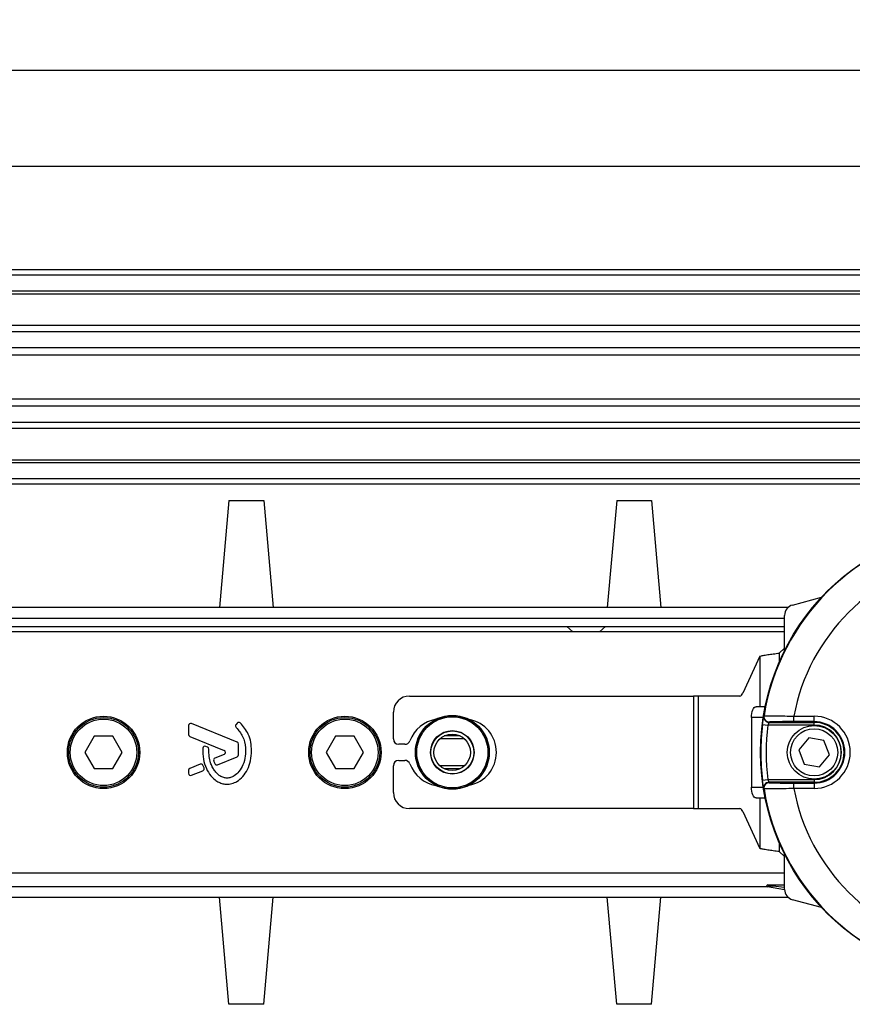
# Model space of a CAD drawing. Header units: millimetres. Extents: x 0 to 420, y 0 to 297.
# Tile 34 of 64: x 186 to 208, y 267 to 293. Entities that reach past the tile are written whole.
import ezdxf

# ---------------------------------------------------------------- set-up
doc = ezdxf.new("R2010")
doc.units = ezdxf.units.MM
doc.layers.add('CARTIGLIO', color=140, linetype='Continuous')
doc.layers.add('QUOTE', color=174, linetype='Continuous')
doc.styles.add('SLDTEXTSTYLE3', font='TXT', dxfattribs={"width": 0.75})
doc.dimstyles.new('SLDDIMSTYLE0', dxfattribs={"dimtxt": 3, "dimasz": 3, "dimexe": 0, "dimexo": 0.0625, "dimgap": 0.75, "dimtad": 1, "dimlfac": 6.991979, "dimrnd": 1e-09, "dimzin": 12, "dimdsep": 46, "dimtxsty": 'SLDTEXTSTYLE3', "dimsah": 1, "dimcen": 0.09, "dimadec": 0, "dimazin": 3, "dimtfac": 1, "dimtdec": 3, "dimtofl": 0, "dimtmove": 0, "dimatfit": 3, "dimfxl": 0, "dimfrac": 2, "dimtolj": 1, "dimtzin": 12, "dimarcsym": 0})

# ---------------------------------------------------------------- blocks, each defined once
blk = doc.blocks.new('_D')
at = {"layer": 'QUOTE'}
for p, q in [((68.81, 275.635), (68.81, 291.262)), ((211.831, 275.635), (211.831, 291.262)), ((211.831, 289.262), (68.81, 289.262))]:
    blk.add_line(p, q, dxfattribs=at)
for points in [[(68.81, 289.262), (71.81, 288.762), (71.81, 289.762)], [(211.831, 289.262), (208.831, 289.762), (208.831, 288.762)]]:
    blk.add_solid(points, dxfattribs=at)
at = {"layer": 'QUOTE', "insert": (135.887, 293.129), "char_height": 3, "attachment_point": 1, "style": 'SLDTEXTSTYLE3'}
blk.add_mtext('1000', dxfattribs=at)

msp = doc.modelspace()

# ---------------------------------------------------------------- linework, layer by layer
at = {"color": 7, "linetype": 'Continuous', "lineweight": 25}
for p, q in [((211.8313, 286.5073), (68.8103, 286.5073)), ((211.8313, 286.3643), (68.8103, 286.3643)), ((211.8313, 285.9352), (68.8103, 285.9352)), ((211.8313, 285.8623), (68.8103, 285.8623)), ((211.8313, 285.0199), (159.557, 285.0199)), ((211.8313, 284.8539), (159.7217, 284.8539)), ((211.8313, 284.4265), (159.9698, 284.4265)), ((211.8313, 284.2333), (160.0258, 284.2333)), ((211.8313, 283.0605), (160.0577, 283.0605)), ((211.8313, 282.8673), (160.0577, 282.8673)), ((211.8313, 282.4398), (160.0577, 282.4398)), ((211.8313, 282.2739), (160.0577, 282.2739)), ((211.8313, 281.4315), (160.0577, 281.4315)), ((211.8313, 281.3586), (160.0577, 281.3586)), ((211.8313, 280.9295), (160.0577, 280.9295)), ((211.8313, 280.7865), (160.0577, 280.7865)), ((191.5734, 280.3574), (191.3232, 277.497)), ((191.5734, 280.3574), (192.5031, 280.3574)), ((192.5031, 280.3574), (192.7534, 277.497)), ((201.9169, 280.3574), (201.6667, 277.497)), ((201.9169, 280.3574), (202.8466, 280.3574)), ((202.8466, 280.3574), (203.0969, 277.497)), ((206.6085, 277.5664), (207.3793, 277.7729)), ((206.485, 277.497), (160.0577, 277.497)), ((160.0577, 277.2109), (206.3965, 277.2109)), ((206.3965, 276.3561), (206.3965, 277.2901)), ((160.0577, 276.9964), (206.3965, 276.9964)), ((200.5883, 276.9964), (200.7472, 276.8534)), ((201.4623, 276.8534), (201.6212, 276.9964)), ((206.3965, 276.8534), (185.3724, 276.8534)), ((206.3965, 276.4148), (206.2535, 276.2837)), ((205.735, 276.2002), (205.2794, 275.2123)), ((205.735, 276.2002), (205.735, 274.8511)), ((206.2535, 276.2837), (206.2535, 276.0494)), ((196.3903, 275.1371), (203.9636, 275.1371)), ((203.9636, 275.1371), (203.9636, 272.1337)), ((204.0932, 275.1371), (203.9636, 275.1371)), ((204.0932, 275.1371), (204.0932, 272.1337)), ((205.1977, 275.1371), (204.0932, 275.1371)), ((205.735, 274.8511), (205.6344, 274.8511)), ((205.8763, 274.8511), (205.735, 274.8511)), ((195.9613, 273.993), (195.9613, 274.7081)), ((205.5135, 274.5651), (205.5135, 272.7058)), ((205.825, 274.5651), (205.5135, 274.5651)), ((206.6425, 274.4553), (206.6425, 274.5983)), ((206.6425, 274.5983), (207.1831, 274.5983)), ((207.1831, 274.4553), (207.1831, 274.5983)), ((190.4999, 274.3508), (190.4999, 274.1151)), ((191.7943, 273.9075), (190.5787, 274.4038)), ((191.7972, 274.4132), (191.7664, 274.3763)), ((205.807, 274.3814), (205.949, 274.3638)), ((207.1831, 274.3638), (205.949, 274.3638)), ((205.9814, 274.4353), (207.1831, 274.4353)), ((207.1831, 274.4553), (206.6425, 274.4553)), ((207.1831, 274.4353), (207.1831, 274.4553)), ((207.1831, 274.3638), (207.1831, 274.4353)), ((187.9851, 274.0645), (187.7374, 273.6354)), ((188.4805, 274.0645), (187.9851, 274.0645)), ((188.7283, 273.6354), (188.4805, 274.0645)), ((190.5354, 274.0621), (191.4508, 273.6884)), ((194.421, 274.0645), (194.1733, 273.6354)), ((194.9165, 274.0645), (194.421, 274.0645)), ((195.1642, 273.6354), (194.9165, 274.0645)), ((197.86, 273.9918), (197.1984, 273.9918)), ((197.7394, 274.0739), (197.319, 274.0739)), ((207.038, 274.0219), (206.7758, 273.703)), ((207.4453, 273.9543), (207.038, 274.0219)), ((191.0053, 273.7752), (190.9571, 273.7954)), ((191.8299, 273.572), (191.8299, 273.8545)), ((196.2698, 273.8499), (196.1043, 273.8499)), ((207.5904, 273.5678), (207.4453, 273.9543)), ((187.7374, 273.6354), (187.9851, 273.2064)), ((188.4805, 273.2064), (188.7283, 273.6354)), ((191.4508, 273.5825), (191.2042, 273.4818)), ((191.2724, 273.306), (191.7943, 273.5191)), ((194.1733, 273.6354), (194.421, 273.2064)), ((194.9165, 273.2064), (195.1642, 273.6354)), ((206.7758, 273.703), (206.9209, 273.3165)), ((207.3282, 273.2489), (207.5904, 273.5678)), ((187.9851, 273.2064), (188.4805, 273.2064)), ((190.8083, 273.3201), (190.5354, 273.2087)), ((190.9117, 273.2216), (190.8825, 273.2897)), ((194.421, 273.2064), (194.9165, 273.2064)), ((195.9613, 272.5628), (195.9613, 273.2779)), ((196.1043, 273.4209), (196.2698, 273.4209)), ((197.86, 273.279), (197.1984, 273.279)), ((197.7394, 273.1969), (197.319, 273.1969)), ((206.9209, 273.3165), (207.3282, 273.2489)), ((190.4999, 273.1558), (190.4999, 273.0757)), ((190.5787, 273.0228), (190.8808, 273.1461)), ((205.5135, 272.7058), (205.825, 272.7058)), ((205.807, 272.8895), (205.949, 272.907)), ((205.949, 272.907), (207.1831, 272.907)), ((207.1831, 272.8355), (205.9814, 272.8355)), ((206.6425, 272.6725), (206.6425, 272.8155)), ((206.6425, 272.8155), (207.1831, 272.8155)), ((207.1831, 272.6725), (206.6425, 272.6725)), ((207.1831, 272.907), (207.1831, 272.8355)), ((207.1831, 272.8355), (207.1831, 272.8155)), ((207.1831, 272.8155), (207.1831, 272.6725)), ((205.6344, 272.4197), (205.735, 272.4197)), ((205.735, 272.4197), (205.735, 271.0706)), ((205.735, 272.4197), (205.8763, 272.4197)), ((203.9636, 272.1337), (196.3903, 272.1337)), ((203.9636, 272.1337), (204.0932, 272.1337)), ((204.0932, 272.1337), (205.1977, 272.1337)), ((205.2794, 272.0585), (205.735, 271.0706)), ((206.2535, 271.2215), (206.2535, 270.9871)), ((206.2535, 270.9871), (206.3965, 270.8561)), ((206.3965, 269.9808), (206.3965, 270.9147)), ((185.3724, 270.4174), (206.3965, 270.4174)), ((174.7802, 270.0599), (205.9201, 270.0599)), ((206.397, 269.9642), (205.9401, 270.0448)), ((205.9451, 270.1015), (206.3965, 270.1015)), ((206.3965, 270.0334), (206.078, 270.0613)), ((174.6968, 269.7738), (206.485, 269.7738)), ((191.5734, 266.9134), (191.3232, 269.7738)), ((192.5031, 266.9134), (192.7534, 269.7738)), ((201.9169, 266.9134), (201.6667, 269.7738)), ((202.8466, 266.9134), (203.0969, 269.7738)), ((207.3793, 269.498), (206.6085, 269.7045)), ((192.5031, 266.9134), (191.5734, 266.9134)), ((202.8466, 266.9134), (201.9169, 266.9134))]:
    msp.add_line(p, q, dxfattribs=at)
at = {"color": 7, "linetype": 'Continuous', "lineweight": 25, "flags": 128}
for points in [[(205.5135, 274.5651), (205.5159, 274.6209), (205.5227, 274.6745), (205.5339, 274.724), (205.5489, 274.7673), (205.5673, 274.8029), (205.5882, 274.8293), (205.6108, 274.8456), (205.6344, 274.8511)], [(205.8402, 274.6011), (205.8435, 274.6062), (205.8462, 274.6102)], [(205.6344, 272.4197), (205.6108, 272.4252), (205.5882, 272.4415), (205.5673, 272.4679), (205.5489, 272.5035), (205.5339, 272.5469), (205.5227, 272.5963), (205.5159, 272.65), (205.5135, 272.7058)], [(205.8462, 272.6606), (205.8428, 272.6658), (205.8402, 272.6698)]]:
    msp.add_lwpolyline(points, dxfattribs=at)
at = {"color": 7, "linetype": 'Continuous', "lineweight": 25}
for centre, radius in [((211.8313, 273.6354), 6.0778), ((188.2328, 273.6354), 0.9654), ((188.2328, 273.6354), 0.9296), ((188.2328, 273.6354), 0.8867), ((194.6688, 273.6354), 0.9654), ((194.6688, 273.6354), 0.9296), ((194.6688, 273.6354), 0.8867), ((197.5345, 273.6354), 0.9853), ((197.5345, 273.6354), 0.9853), ((197.5345, 273.6354), 0.9774), ((197.5345, 273.6354), 0.9488), ((207.1831, 273.6354), 0.7151), ((207.1831, 273.6354), 0.6293), ((197.5345, 273.6354), 0.5796), ((197.5345, 273.6354), 0.5721), ((197.5292, 273.6354), 0.4863)]:
    msp.add_circle(centre, radius, dxfattribs=at)
for centre, radius, start, end in [((211.8313, 273.6354), 6.064, 99.2503, 170.7497), ((211.8313, 273.6354), 5.2774, 100.51312, 169.48688), ((206.6825, 277.2901), 0.286, 105, 180), ((196.3903, 274.7081), 0.4291, 90, 180), ((205.1772, 275.2413), 0.1062, 281.11338, 344.125), ((197.2431, 273.6354), 0.8939, 99.60521, 159.82873), ((197.8152, 273.6354), 0.8939, 280.67913, 79.32087), ((205.9814, 274.5783), 0.143, 170.85463, 205.70052), ((205.9874, 274.5872), 0.143, 170.76548, 269.98978), ((205.9814, 274.5783), 0.143, 205.69988, 269.98753), ((207.1831, 273.6354), 0.9629, 270, 90), ((190.5571, 274.3508), 0.0572, 67.79071, 180), ((191.8104, 274.3397), 0.0572, 140.16689, 228.97709), ((191.8412, 274.3766), 0.0572, 48.8059, 140.16689), ((211.8313, 273.6354), 6.0703, 172.94126, 187.05874), ((211.8313, 273.6354), 5.9273, 172.94126, 187.05874), ((207.1831, 273.6354), 0.8199, 270, 90), ((207.1831, 273.6354), 0.7999, 270, 90), ((207.1831, 273.6354), 0.7284, 270, 90), ((190.5571, 274.1151), 0.0572, 180, 247.79071), ((196.1043, 273.993), 0.143, 180, 270), ((190.935, 273.7426), 0.0572, 67.29049, 176.67135), ((190.9833, 273.7225), 0.0572, 0.035, 67.29049), ((191.7727, 273.8545), 0.0572, 0, 67.79071), ((196.2698, 273.993), 0.143, 270, 339.82873), ((191.2258, 273.4288), 0.0572, 112.20926, 196.93498), ((191.4292, 273.6354), 0.0572, 292.20926, 67.79071), ((191.7727, 273.572), 0.0572, 292.20929, 0), ((190.5571, 273.1558), 0.0572, 112.20927, 180), ((190.8299, 273.2672), 0.0572, 23.24584, 112.20927), ((190.8592, 273.1991), 0.0572, 292.20926, 23.24584), ((191.2508, 273.3589), 0.0572, 202.3787, 292.20929), ((196.1043, 273.2779), 0.143, 90, 180), ((196.2698, 273.2779), 0.143, 20.17127, 90), ((197.2431, 273.6354), 0.8939, 200.17127, 260.39479), ((190.5571, 273.0757), 0.0572, 180, 292.20926), ((205.9814, 272.6925), 0.143, 144.70251, 189.14453), ((205.9874, 272.6836), 0.143, 90.01022, 189.23452), ((205.9814, 272.6925), 0.143, 90.0127, 144.70421), ((211.8313, 273.6354), 5.2774, 190.51312, 259.48688), ((196.3903, 272.5628), 0.4291, 180, 270), ((211.8313, 273.6354), 6.064, 189.2503, 260.7497), ((205.1772, 272.0295), 0.1062, 15.875, 78.88662), ((205.9456, 270.0729), 0.0286, 91.02444, 258.97556), ((206.6825, 269.9808), 0.286, 180, 255)]:
    msp.add_arc(centre, radius, start, end, dxfattribs=at)
for centre, major_axis, ratio, start_param, end_param in [((211.8313, 269.2284), (0, 8.5287), 0.8660474, 0.9127656, 0.914084), ((211.8313, 278.0424), (0, 8.5287), 0.8660474, 2.2275086, 2.228827), ((206.1883, 270.03), (0.2434, -0.0715), 0.0047934, 3.1078252, 4.2435224)]:
    msp.add_ellipse(centre, major_axis=major_axis, ratio=ratio, start_param=start_param, end_param=end_param, dxfattribs=at)
for points in [[(205.735, 276.2002), (205.7619, 276.2072), (205.8157, 276.2211), (205.9424, 276.242), (206.0911, 276.2628), (206.1993, 276.2767), (206.2535, 276.2837)], [(206.2535, 270.9871), (206.1993, 270.9941), (206.0911, 271.008), (205.9424, 271.0289), (205.8157, 271.0497), (205.7619, 271.0637), (205.735, 271.0706)]]:
    msp.add_open_spline(points, degree=3, dxfattribs=at)
for points, knots in [([(205.807, 274.3814), (205.8102, 274.4063), (205.8166, 274.4559), (205.8264, 274.522), (205.8345, 274.5719), (205.8391, 274.597), (205.8399, 274.6), (205.8402, 274.6011)], [0, 0, 0, 0, 0.2219122, 0.4427502, 0.6617521, 0.8773894, 1, 1, 1, 1]), ([(205.853, 274.5166), (205.8498, 274.5236), (205.8432, 274.538), (205.8393, 274.5588), (205.8383, 274.5744), (205.8385, 274.5801), (205.8385, 274.5811)], [0, 0, 0, 0, 0.3377866, 0.6861592, 0.9399979, 1, 1, 1, 1]), ([(205.8462, 274.6102), (205.8558, 274.6112), (205.875, 274.6133), (206.0119, 274.6131), (206.2122, 274.6101), (206.435, 274.6048), (206.5832, 274.6002), (206.6425, 274.5983)], [0, 0, 0, 0, 0.2128736, 0.4254625, 0.6392063, 0.8554982, 1, 1, 1, 1]), ([(191.7728, 274.2965), (191.8358, 274.222), (191.9668, 274.0671), (192.0231, 273.7886), (192.0171, 273.5299), (191.9635, 273.3097), (191.8587, 273.1267), (191.7373, 273.0152), (191.6235, 272.9612), (191.542, 272.9465), (191.4805, 272.9507), (191.4148, 272.9658), (191.3377, 273.0018), (191.2558, 273.0694), (191.1896, 273.1521), (191.1287, 273.2485), (191.0792, 273.3722), (191.0457, 273.5324), (191.0423, 273.6549), (191.0405, 273.7225)], [0, 0, 0, 0, 0.10898458, 0.22643075, 0.31013217, 0.40192043, 0.47943801, 0.54569368, 0.58480239, 0.62057823, 0.6379505, 0.65431901, 0.69660163, 0.73281682, 0.77364168, 0.81591419, 0.86145512, 0.92360935, 1, 1, 1, 1]), ([(192.1811, 273.6794), (192.1765, 273.7542), (192.1671, 273.9062), (192.0883, 274.1733), (191.9582, 274.3263), (191.8788, 274.4196)], [0, 0, 0, 0, 0.2744297, 0.557156, 1, 1, 1, 1]), ([(205.9814, 274.4353), (205.9811, 274.4349), (205.9803, 274.434), (205.9758, 274.4257), (205.9679, 274.4095), (205.9583, 274.3881), (205.9521, 274.3719), (205.949, 274.3638)], [0, 0, 0, 0, 0.1194766, 0.3320203, 0.5518594, 0.7757647, 1, 1, 1, 1]), ([(206.6425, 274.4553), (206.5937, 274.4553), (206.4718, 274.4551), (206.2885, 274.4538), (206.1238, 274.4513), (206.0111, 274.448), (205.9953, 274.4454), (205.9873, 274.4442)], [0, 0, 0, 0, 0.1448814, 0.3615524, 0.5753397, 0.7876427, 1, 1, 1, 1]), ([(190.8779, 273.746), (190.8786, 273.6474), (190.88, 273.4616), (190.9608, 273.2097), (191.0722, 273.0235), (191.1934, 272.9066), (191.3016, 272.8365), (191.3908, 272.8019), (191.4633, 272.7877), (191.5457, 272.7821), (191.6587, 272.7978), (191.8091, 272.8635), (191.9569, 272.9896), (192.081, 273.1794), (192.1654, 273.4153), (192.1757, 273.5885), (192.1811, 273.6794)], [0, 0, 0, 0, 0.1173532, 0.2214132, 0.3124081, 0.3742876, 0.4213099, 0.4659831, 0.4878368, 0.509614, 0.5646082, 0.6224153, 0.7039898, 0.7931926, 0.8914433, 1, 1, 1, 1]), ([(191.1711, 273.4121), (191.1756, 273.398), (191.1837, 273.3727), (191.1935, 273.3481), (191.1979, 273.3372)], [0, 0, 0, 0, 0.5581387, 1, 1, 1, 1]), ([(205.8402, 272.6698), (205.8395, 272.6726), (205.8382, 272.6783), (205.8315, 272.7168), (205.8228, 272.7728), (205.8141, 272.8338), (205.809, 272.8739), (205.807, 272.8895)], [0, 0, 0, 0, 0.211904, 0.4248641, 0.6410447, 0.8611821, 1, 1, 1, 1]), ([(206.6425, 272.6725), (206.5519, 272.6697), (206.3707, 272.6642), (206.1297, 272.6593), (205.9498, 272.6573), (205.8596, 272.6582), (205.8498, 272.66), (205.8462, 272.6606)], [0, 0, 0, 0, 0.2198289, 0.439994, 0.6588493, 0.8749667, 1, 1, 1, 1]), ([(205.949, 272.907), (205.9509, 272.902), (205.9559, 272.8889), (205.9643, 272.8691), (205.9728, 272.851), (205.9794, 272.8384), (205.9807, 272.8365), (205.9814, 272.8355)], [0, 0, 0, 0, 0.1400162, 0.3632789, 0.5814764, 0.7930201, 1, 1, 1, 1]), ([(205.9873, 272.8266), (205.9903, 272.8259), (205.9985, 272.8239), (206.0727, 272.8208), (206.2207, 272.8179), (206.419, 272.8159), (206.568, 272.8156), (206.6425, 272.8155)], [0, 0, 0, 0, 0.1247127, 0.34042654, 0.55918865, 0.77962349, 1, 1, 1, 1]), ([(206.078, 270.0613), (206.0591, 270.0626), (206.0209, 270.0653), (205.9768, 270.0613), (205.9519, 270.0542), (205.9423, 270.0503), (205.9373, 270.0475), (205.9361, 270.046), (205.9373, 270.0453), (205.939, 270.0449), (205.94, 270.0448), (205.9401, 270.0448)], [0, 0, 0, 0, 0.323343, 0.6499724, 0.7362313, 0.8229725, 0.8880053, 0.9381719, 0.9726728, 0.9963383, 1, 1, 1, 1])]:
    msp.add_open_spline(points, degree=3, knots=knots, dxfattribs=at)
at = {"layer": 'CARTIGLIO', "linetype": 'Continuous'}
msp.add_line((414.8274, 291.8226), (5.1801, 291.8226), dxfattribs=at)

# ---------------------------------------------------------------- dimensions: what is measured, and where the dimension line sits
at = {"layer": 'QUOTE'}
dim = msp.add_linear_dim(base=(68.8103, 289.2616), p1=(211.8313, 273.6354), p2=(68.8103, 273.6354), dimstyle='SLDDIMSTYLE0', dxfattribs=at)
dim.commit()
dim.dimension.update_dxf_attribs({"geometry": '_D', "text_midpoint": (140.3208, 289.2616), "dimtype": 160})

doc.saveas('drawing.dxf')
